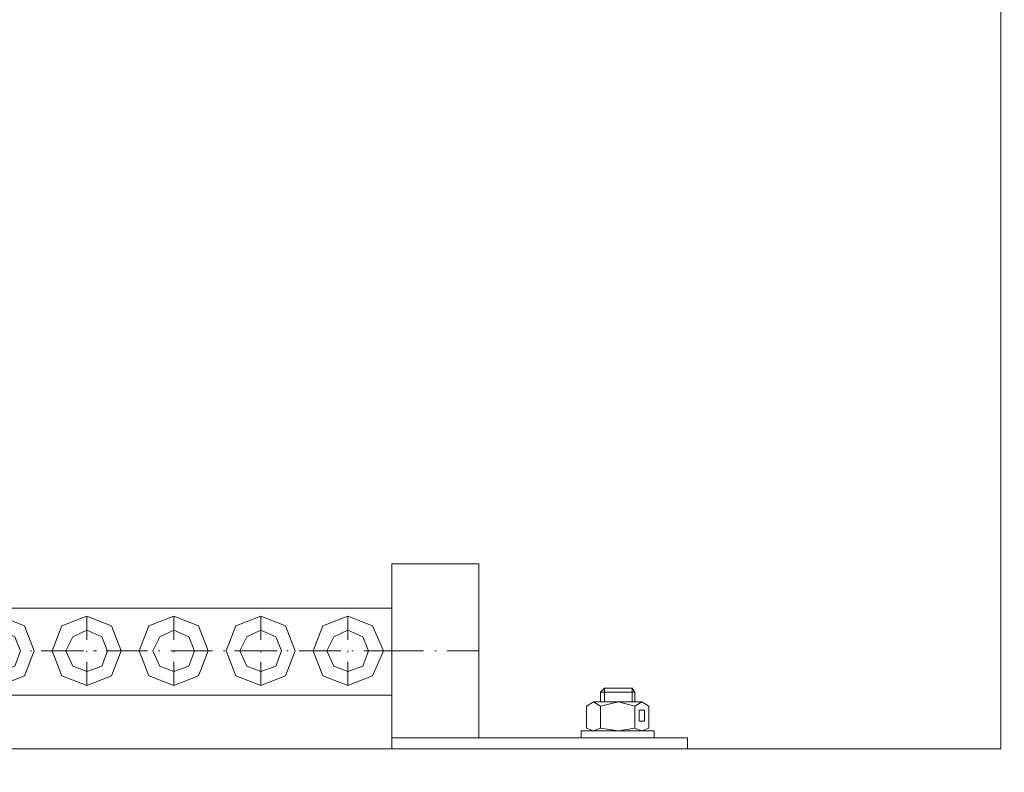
# Model space of a CAD drawing. Extents: x -23500 to 2637, y 21242 to 29547.
# Tile 107 of 121: x -5828 to -5475, y 26540 to 26810. Entities that reach past the tile are written whole.
import ezdxf

# ---------------------------------------------------------------- set-up
doc = ezdxf.new("R2010")
doc.units = 0
doc.header["$LTSCALE"] = 25
doc.layers.get('0').update_dxf_attribs({"linetype": 'CONTINUOUS', "lineweight": 13})

msp = doc.modelspace()

# ---------------------------------------------------------------- linework, layer by layer
at = {"color": 7, "lineweight": 9}
msp.add_circle((-5881.778, 26923.234), 837.495, dxfattribs=at)
for points in [[(-5475.797, 27323.766), (-5475.797, 27323.766), (-5475.797, 26547.994), (-5475.797, 26547.994)], [(-5803.952, 26587.15), (-5803.952, 26587.15), (-5803.952, 26595.576), (-5803.952, 26595.576)], [(-5772.719, 26587.15), (-5772.719, 26587.15), (-5772.719, 26595.576), (-5772.719, 26595.576)], [(-5741.498, 26587.15), (-5741.498, 26587.15), (-5741.498, 26595.576), (-5741.498, 26595.576)], [(-5710.264, 26587.15), (-5710.264, 26587.15), (-5710.264, 26595.576), (-5710.264, 26595.576)], [(-5823.783, 26583.189), (-5823.783, 26583.189), (-5824.287, 26583.189), (-5824.287, 26583.189)], [(-5804.949, 26583.189), (-5804.949, 26583.189), (-5820.314, 26583.189), (-5820.314, 26583.189)], [(-5803.952, 26582.684), (-5803.952, 26582.684), (-5803.952, 26583.189), (-5803.952, 26583.189)], [(-5800.483, 26583.189), (-5800.483, 26583.189), (-5801.48, 26583.189), (-5801.48, 26583.189)], [(-5782.142, 26583.189), (-5782.142, 26583.189), (-5797.014, 26583.189), (-5797.014, 26583.189)], [(-5777.676, 26583.189), (-5777.676, 26583.189), (-5778.181, 26583.189), (-5778.181, 26583.189)], [(-5758.843, 26583.189), (-5758.843, 26583.189), (-5773.715, 26583.189), (-5773.715, 26583.189)], [(-5772.719, 26582.684), (-5772.719, 26582.684), (-5772.719, 26583.189), (-5772.719, 26583.189)], [(-5754.39, 26583.189), (-5754.39, 26583.189), (-5754.882, 26583.189), (-5754.882, 26583.189)], [(-5735.544, 26583.189), (-5735.544, 26583.189), (-5750.921, 26583.189), (-5750.921, 26583.189)], [(-5741.498, 26582.684), (-5741.498, 26582.684), (-5741.498, 26583.189), (-5741.498, 26583.189)], [(-5731.583, 26583.189), (-5731.583, 26583.189), (-5732.075, 26583.189), (-5732.075, 26583.189)], [(-5712.749, 26583.189), (-5712.749, 26583.189), (-5727.622, 26583.189), (-5727.622, 26583.189)], [(-5710.264, 26582.684), (-5710.264, 26582.684), (-5710.264, 26583.189), (-5710.264, 26583.189)], [(-5708.283, 26583.189), (-5708.283, 26583.189), (-5708.775, 26583.189), (-5708.775, 26583.189)], [(-5694.407, 26583.189), (-5694.407, 26583.189), (-5704.322, 26583.189), (-5704.322, 26583.189)], [(-5683.004, 26583.189), (-5683.004, 26583.189), (-5694.407, 26583.189), (-5694.407, 26583.189)], [(-5678.538, 26583.189), (-5678.538, 26583.189), (-5679.03, 26583.189), (-5679.03, 26583.189)], [(-5663.174, 26583.189), (-5663.174, 26583.189), (-5674.577, 26583.189), (-5674.577, 26583.189)], [(-5803.952, 26570.789), (-5803.952, 26570.789), (-5803.952, 26579.215), (-5803.952, 26579.215)], [(-5772.719, 26570.789), (-5772.719, 26570.789), (-5772.719, 26579.215), (-5772.719, 26579.215)], [(-5741.498, 26570.789), (-5741.498, 26570.789), (-5741.498, 26579.215), (-5741.498, 26579.215)], [(-5710.264, 26570.789), (-5710.264, 26570.789), (-5710.264, 26579.215), (-5710.264, 26579.215)], [(-5619.552, 26568.316), (-5619.552, 26568.316), (-5618.064, 26569.805), (-5618.064, 26569.805)], [(-5619.552, 26568.316), (-5619.552, 26568.316), (-5607.152, 26568.316), (-5607.152, 26568.316)], [(-5619.552, 26564.847), (-5619.552, 26564.847), (-5619.552, 26568.316), (-5619.552, 26568.316)], [(-5608.149, 26569.805), (-5608.149, 26569.805), (-5618.064, 26569.805), (-5618.064, 26569.805)], [(-5618.064, 26569.805), (-5618.064, 26569.805), (-5618.064, 26564.847), (-5618.064, 26564.847)], [(-5608.149, 26569.805), (-5608.149, 26569.805), (-5607.152, 26568.316), (-5607.152, 26568.316)], [(-5608.149, 26569.805), (-5608.149, 26569.805), (-5608.149, 26564.847), (-5608.149, 26564.847)], [(-5607.152, 26564.847), (-5607.152, 26564.847), (-5607.152, 26568.316), (-5607.152, 26568.316)], [(-5622.025, 26564.847), (-5622.025, 26564.847), (-5613.106, 26564.847), (-5613.106, 26564.847)], [(-5604.68, 26564.847), (-5604.68, 26564.847), (-5613.106, 26564.847), (-5613.106, 26564.847)], [(-5624.51, 26555.424), (-5624.51, 26555.424), (-5624.51, 26563.359), (-5624.51, 26563.359)], [(-5619.552, 26555.424), (-5619.552, 26555.424), (-5619.552, 26563.359), (-5619.552, 26563.359)], [(-5607.152, 26555.424), (-5607.152, 26555.424), (-5607.152, 26563.359), (-5607.152, 26563.359)], [(-5602.195, 26555.424), (-5602.195, 26555.424), (-5602.195, 26563.359), (-5602.195, 26563.359)], [(-5622.025, 26554.427), (-5622.025, 26554.427), (-5604.68, 26554.427), (-5604.68, 26554.427)], [(-5475.797, 26547.994), (-5475.797, 26547.994), (-6287.759, 26547.994), (-6287.759, 26547.994)]]:
    msp.add_open_spline(points, degree=3, dxfattribs=at)
for points, knots in [([(-5663.174, 26551.955), (-5663.174, 26551.955), (-5694.401, 26551.955), (-5694.401, 26551.955), (-5694.401, 26551.955), (-5694.401, 26614.414), (-5694.401, 26614.414), (-5694.401, 26614.414), (-5663.174, 26614.414), (-5663.174, 26614.414), (-5663.174, 26614.414), (-5663.174, 26551.955), (-5663.174, 26551.955)], [0, 0, 0, 0, 1, 1, 1, 2, 2, 2, 3, 3, 3, 4, 4, 4, 4]), ([(-5694.407, 26567.32), (-5694.407, 26567.32), (-6069.666, 26567.32), (-6069.666, 26567.32), (-6069.666, 26567.32), (-6069.666, 26598.553), (-6069.666, 26598.553), (-6069.666, 26598.553), (-5694.407, 26598.553), (-5694.407, 26598.553), (-5694.407, 26598.553), (-5694.407, 26567.32), (-5694.407, 26567.32)], [0, 0, 0, 0, 1, 1, 1, 2, 2, 2, 3, 3, 3, 4, 4, 4, 4]), ([(-5847.574, 26583.189), (-5847.574, 26583.189), (-5844.105, 26574.258), (-5844.105, 26574.258), (-5844.105, 26574.258), (-5835.186, 26570.789), (-5835.186, 26570.789), (-5835.186, 26570.789), (-5826.268, 26574.258), (-5826.268, 26574.258), (-5826.268, 26574.258), (-5822.799, 26583.189), (-5822.799, 26583.189), (-5822.799, 26583.189), (-5826.268, 26592.107), (-5826.268, 26592.107), (-5826.268, 26592.107), (-5835.186, 26595.576), (-5835.186, 26595.576), (-5835.186, 26595.576), (-5844.105, 26592.107), (-5844.105, 26592.107), (-5844.105, 26592.107), (-5847.574, 26583.189), (-5847.574, 26583.189), (-5847.574, 26583.189), (-5847.574, 26583.189), (-5847.574, 26583.189)], [0, 0, 0, 0, 1, 1, 1, 2, 2, 2, 3, 3, 3, 4, 4, 4, 5, 5, 5, 6, 6, 6, 7, 7, 7, 8, 8, 8, 9, 9, 9, 9]), ([(-5816.353, 26583.189), (-5816.353, 26583.189), (-5812.884, 26574.258), (-5812.884, 26574.258), (-5812.884, 26574.258), (-5803.952, 26570.789), (-5803.952, 26570.789), (-5803.952, 26570.789), (-5795.034, 26574.258), (-5795.034, 26574.258), (-5795.034, 26574.258), (-5791.565, 26583.189), (-5791.565, 26583.189), (-5791.565, 26583.189), (-5795.034, 26592.107), (-5795.034, 26592.107), (-5795.034, 26592.107), (-5803.952, 26595.576), (-5803.952, 26595.576), (-5803.952, 26595.576), (-5812.884, 26592.107), (-5812.884, 26592.107), (-5812.884, 26592.107), (-5816.353, 26583.189), (-5816.353, 26583.189), (-5816.353, 26583.189), (-5816.353, 26583.189), (-5816.353, 26583.189)], [0, 0, 0, 0, 1, 1, 1, 2, 2, 2, 3, 3, 3, 4, 4, 4, 5, 5, 5, 6, 6, 6, 7, 7, 7, 8, 8, 8, 9, 9, 9, 9]), ([(-5785.119, 26583.189), (-5785.119, 26583.189), (-5781.65, 26574.258), (-5781.65, 26574.258), (-5781.65, 26574.258), (-5772.719, 26570.789), (-5772.719, 26570.789), (-5772.719, 26570.789), (-5763.8, 26574.258), (-5763.8, 26574.258), (-5763.8, 26574.258), (-5760.331, 26583.189), (-5760.331, 26583.189), (-5760.331, 26583.189), (-5763.8, 26592.107), (-5763.8, 26592.107), (-5763.8, 26592.107), (-5772.719, 26595.576), (-5772.719, 26595.576), (-5772.719, 26595.576), (-5781.65, 26592.107), (-5781.65, 26592.107), (-5781.65, 26592.107), (-5785.119, 26583.189), (-5785.119, 26583.189), (-5785.119, 26583.189), (-5785.119, 26583.189), (-5785.119, 26583.189)], [0, 0, 0, 0, 1, 1, 1, 2, 2, 2, 3, 3, 3, 4, 4, 4, 5, 5, 5, 6, 6, 6, 7, 7, 7, 8, 8, 8, 9, 9, 9, 9]), ([(-5753.885, 26583.189), (-5753.885, 26583.189), (-5750.416, 26574.258), (-5750.416, 26574.258), (-5750.416, 26574.258), (-5741.498, 26570.789), (-5741.498, 26570.789), (-5741.498, 26570.789), (-5732.579, 26574.258), (-5732.579, 26574.258), (-5732.579, 26574.258), (-5729.11, 26583.189), (-5729.11, 26583.189), (-5729.11, 26583.189), (-5732.579, 26592.107), (-5732.579, 26592.107), (-5732.579, 26592.107), (-5741.498, 26595.576), (-5741.498, 26595.576), (-5741.498, 26595.576), (-5750.416, 26592.107), (-5750.416, 26592.107), (-5750.416, 26592.107), (-5753.885, 26583.189), (-5753.885, 26583.189), (-5753.885, 26583.189), (-5753.885, 26583.189), (-5753.885, 26583.189)], [0, 0, 0, 0, 1, 1, 1, 2, 2, 2, 3, 3, 3, 4, 4, 4, 5, 5, 5, 6, 6, 6, 7, 7, 7, 8, 8, 8, 9, 9, 9, 9]), ([(-5722.664, 26583.189), (-5722.664, 26583.189), (-5719.195, 26574.258), (-5719.195, 26574.258), (-5719.195, 26574.258), (-5710.264, 26570.789), (-5710.264, 26570.789), (-5710.264, 26570.789), (-5701.345, 26574.258), (-5701.345, 26574.258), (-5701.345, 26574.258), (-5697.372, 26583.189), (-5697.372, 26583.189), (-5697.372, 26583.189), (-5701.345, 26592.107), (-5701.345, 26592.107), (-5701.345, 26592.107), (-5710.264, 26595.576), (-5710.264, 26595.576), (-5710.264, 26595.576), (-5719.195, 26592.107), (-5719.195, 26592.107), (-5719.195, 26592.107), (-5722.664, 26583.189), (-5722.664, 26583.189), (-5722.664, 26583.189), (-5722.664, 26583.189), (-5722.664, 26583.189)], [0, 0, 0, 0, 1, 1, 1, 2, 2, 2, 3, 3, 3, 4, 4, 4, 5, 5, 5, 6, 6, 6, 7, 7, 7, 8, 8, 8, 9, 9, 9, 9]), ([(-5842.616, 26583.189), (-5842.616, 26583.189), (-5840.636, 26577.727), (-5840.636, 26577.727), (-5840.636, 26577.727), (-5835.186, 26575.746), (-5835.186, 26575.746), (-5835.186, 26575.746), (-5829.737, 26577.727), (-5829.737, 26577.727), (-5829.737, 26577.727), (-5827.756, 26583.189), (-5827.756, 26583.189), (-5827.756, 26583.189), (-5829.737, 26588.146), (-5829.737, 26588.146), (-5829.737, 26588.146), (-5835.186, 26590.619), (-5835.186, 26590.619), (-5835.186, 26590.619), (-5840.636, 26588.146), (-5840.636, 26588.146), (-5840.636, 26588.146), (-5842.616, 26583.189), (-5842.616, 26583.189), (-5842.616, 26583.189), (-5842.616, 26583.189), (-5842.616, 26583.189)], [0, 0, 0, 0, 1, 1, 1, 2, 2, 2, 3, 3, 3, 4, 4, 4, 5, 5, 5, 6, 6, 6, 7, 7, 7, 8, 8, 8, 9, 9, 9, 9]), ([(-5811.395, 26583.189), (-5811.395, 26583.189), (-5808.91, 26577.727), (-5808.91, 26577.727), (-5808.91, 26577.727), (-5803.952, 26575.746), (-5803.952, 26575.746), (-5803.952, 26575.746), (-5798.503, 26577.727), (-5798.503, 26577.727), (-5798.503, 26577.727), (-5796.522, 26583.189), (-5796.522, 26583.189), (-5796.522, 26583.189), (-5798.503, 26588.146), (-5798.503, 26588.146), (-5798.503, 26588.146), (-5803.952, 26590.619), (-5803.952, 26590.619), (-5803.952, 26590.619), (-5808.91, 26588.146), (-5808.91, 26588.146), (-5808.91, 26588.146), (-5811.395, 26583.189), (-5811.395, 26583.189), (-5811.395, 26583.189), (-5811.395, 26583.189), (-5811.395, 26583.189)], [0, 0, 0, 0, 1, 1, 1, 2, 2, 2, 3, 3, 3, 4, 4, 4, 5, 5, 5, 6, 6, 6, 7, 7, 7, 8, 8, 8, 9, 9, 9, 9]), ([(-5780.161, 26583.189), (-5780.161, 26583.189), (-5777.676, 26577.727), (-5777.676, 26577.727), (-5777.676, 26577.727), (-5772.719, 26575.746), (-5772.719, 26575.746), (-5772.719, 26575.746), (-5767.269, 26577.727), (-5767.269, 26577.727), (-5767.269, 26577.727), (-5765.289, 26583.189), (-5765.289, 26583.189), (-5765.289, 26583.189), (-5767.269, 26588.146), (-5767.269, 26588.146), (-5767.269, 26588.146), (-5772.719, 26590.619), (-5772.719, 26590.619), (-5772.719, 26590.619), (-5777.676, 26588.146), (-5777.676, 26588.146), (-5777.676, 26588.146), (-5780.161, 26583.189), (-5780.161, 26583.189), (-5780.161, 26583.189), (-5780.161, 26583.189), (-5780.161, 26583.189)], [0, 0, 0, 0, 1, 1, 1, 2, 2, 2, 3, 3, 3, 4, 4, 4, 5, 5, 5, 6, 6, 6, 7, 7, 7, 8, 8, 8, 9, 9, 9, 9]), ([(-5748.928, 26583.189), (-5748.928, 26583.189), (-5746.455, 26577.727), (-5746.455, 26577.727), (-5746.455, 26577.727), (-5741.498, 26575.746), (-5741.498, 26575.746), (-5741.498, 26575.746), (-5736.048, 26577.727), (-5736.048, 26577.727), (-5736.048, 26577.727), (-5734.055, 26583.189), (-5734.055, 26583.189), (-5734.055, 26583.189), (-5736.048, 26588.146), (-5736.048, 26588.146), (-5736.048, 26588.146), (-5741.498, 26590.619), (-5741.498, 26590.619), (-5741.498, 26590.619), (-5746.455, 26588.146), (-5746.455, 26588.146), (-5746.455, 26588.146), (-5748.928, 26583.189), (-5748.928, 26583.189), (-5748.928, 26583.189), (-5748.928, 26583.189), (-5748.928, 26583.189)], [0, 0, 0, 0, 1, 1, 1, 2, 2, 2, 3, 3, 3, 4, 4, 4, 5, 5, 5, 6, 6, 6, 7, 7, 7, 8, 8, 8, 9, 9, 9, 9]), ([(-5717.707, 26583.189), (-5717.707, 26583.189), (-5715.221, 26577.727), (-5715.221, 26577.727), (-5715.221, 26577.727), (-5710.264, 26575.746), (-5710.264, 26575.746), (-5710.264, 26575.746), (-5704.814, 26577.727), (-5704.814, 26577.727), (-5704.814, 26577.727), (-5702.834, 26583.189), (-5702.834, 26583.189), (-5702.834, 26583.189), (-5704.814, 26588.146), (-5704.814, 26588.146), (-5704.814, 26588.146), (-5710.264, 26590.619), (-5710.264, 26590.619), (-5710.264, 26590.619), (-5715.221, 26588.146), (-5715.221, 26588.146), (-5715.221, 26588.146), (-5717.707, 26583.189), (-5717.707, 26583.189), (-5717.707, 26583.189), (-5717.707, 26583.189), (-5717.707, 26583.189)], [0, 0, 0, 0, 1, 1, 1, 2, 2, 2, 3, 3, 3, 4, 4, 4, 5, 5, 5, 6, 6, 6, 7, 7, 7, 8, 8, 8, 9, 9, 9, 9]), ([(-5619.552, 26563.359), (-5619.552, 26563.359), (-5622.025, 26564.847), (-5622.025, 26564.847), (-5622.025, 26564.847), (-5624.51, 26563.359), (-5624.51, 26563.359)], [0, 0, 0, 0, 1, 1, 1, 2, 2, 2, 2]), ([(-5607.152, 26563.359), (-5607.152, 26563.359), (-5613.106, 26564.847), (-5613.106, 26564.847), (-5613.106, 26564.847), (-5619.552, 26563.359), (-5619.552, 26563.359)], [0, 0, 0, 0, 1, 1, 1, 2, 2, 2, 2]), ([(-5602.195, 26563.359), (-5602.195, 26563.359), (-5604.68, 26564.847), (-5604.68, 26564.847), (-5604.68, 26564.847), (-5607.152, 26563.359), (-5607.152, 26563.359)], [0, 0, 0, 0, 1, 1, 1, 2, 2, 2, 2]), ([(-5605.664, 26557.896), (-5605.664, 26557.896), (-5603.682, 26557.896), (-5603.682, 26557.896), (-5603.682, 26557.896), (-5603.682, 26561.862), (-5603.682, 26561.862), (-5603.682, 26561.862), (-5605.664, 26561.862), (-5605.664, 26561.862), (-5605.664, 26561.862), (-5605.664, 26557.896), (-5605.664, 26557.896)], [0, 0, 0, 0, 1, 1, 1, 2, 2, 2, 3, 3, 3, 4, 4, 4, 4]), ([(-5626.49, 26554.427), (-5626.49, 26554.427), (-5600.216, 26554.427), (-5600.216, 26554.427), (-5600.216, 26554.427), (-5600.216, 26551.949), (-5600.216, 26551.949), (-5600.216, 26551.949), (-5626.49, 26551.949), (-5626.49, 26551.949), (-5626.49, 26551.949), (-5626.49, 26554.427), (-5626.49, 26554.427)], [0, 0, 0, 0, 1, 1, 1, 2, 2, 2, 3, 3, 3, 4, 4, 4, 4]), ([(-5624.51, 26555.424), (-5624.51, 26555.424), (-5622.025, 26554.427), (-5622.025, 26554.427), (-5622.025, 26554.427), (-5619.552, 26555.424), (-5619.552, 26555.424)], [0, 0, 0, 0, 1, 1, 1, 2, 2, 2, 2]), ([(-5619.552, 26555.424), (-5619.552, 26555.424), (-5613.106, 26554.427), (-5613.106, 26554.427), (-5613.106, 26554.427), (-5607.152, 26555.424), (-5607.152, 26555.424)], [0, 0, 0, 0, 1, 1, 1, 2, 2, 2, 2]), ([(-5607.152, 26555.424), (-5607.152, 26555.424), (-5604.68, 26554.427), (-5604.68, 26554.427), (-5604.68, 26554.427), (-5602.195, 26555.424), (-5602.195, 26555.424)], [0, 0, 0, 0, 1, 1, 1, 2, 2, 2, 2]), ([(-5694.407, 26547.994), (-5694.407, 26547.994), (-5588.331, 26547.994), (-5588.331, 26547.994), (-5588.331, 26547.994), (-5588.331, 26551.96), (-5588.331, 26551.96), (-5588.331, 26551.96), (-5694.407, 26551.96), (-5694.407, 26551.96), (-5694.407, 26551.96), (-5694.407, 26547.994), (-5694.407, 26547.994)], [0, 0, 0, 0, 1, 1, 1, 2, 2, 2, 3, 3, 3, 4, 4, 4, 4])]:
    msp.add_open_spline(points, degree=3, knots=knots, dxfattribs=at)

doc.saveas('drawing.dxf')
